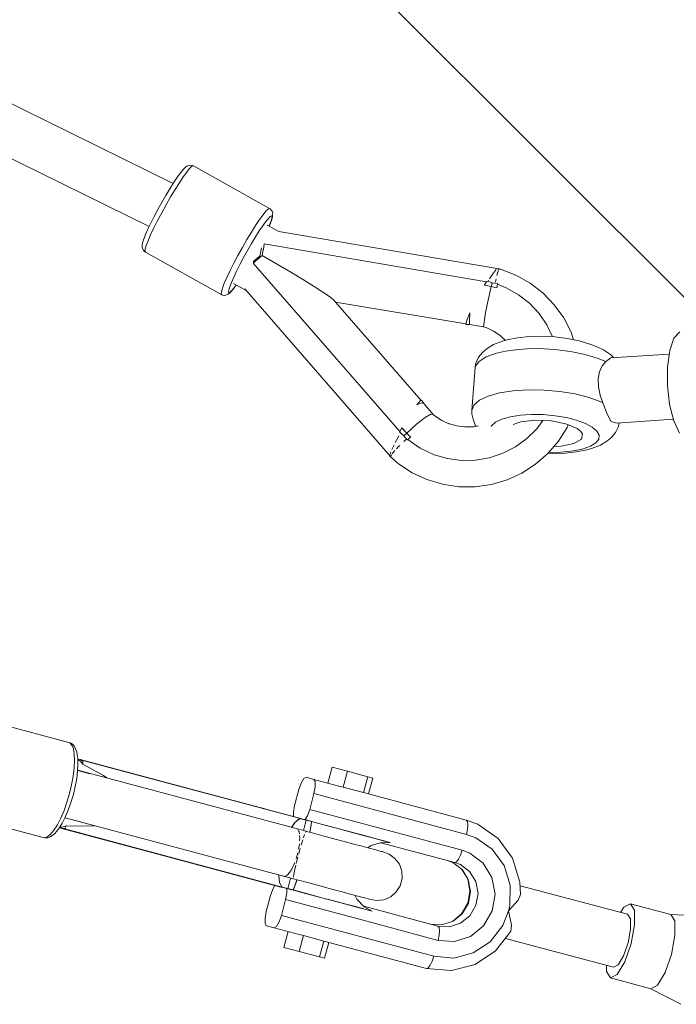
# Model space of a CAD drawing. Header units: inches. Extents: x -32 to 818, y -661 to 218.
# Tile 53 of 110: x 476.324 to 476.564, y 13.696 to 14.055. Entities that reach past the tile are written whole.
import ezdxf

# ---------------------------------------------------------------- set-up
doc = ezdxf.new("R2010")
doc.units = ezdxf.units.IN
doc.header["$LTSCALE"] = 0.01
doc.header["$MEASUREMENT"] = 0
doc.layers.add('_at_zabawki_', color=240, linetype='Continuous', lineweight=5)

# ---------------------------------------------------------------- blocks, each defined once
blk = doc.blocks.new('zw$2CA8')
at = {"layer": '_at_zabawki_'}
for p, q in [((-714.81, 425.98), (-1353.07, 740.31)), ((-1360.93, 724.17), (-723.56, 410.29)), ((-704.85, 560.64), (-495.38, 351.17)), ((-711.11, 431.12), (-712.06, 429.95)), ((-710.38, 431.84), (-711.11, 431.12)), ((-709.8, 432.25), (-710.38, 431.84)), ((-708.84, 431.38), (-709.88, 430.09)), ((-709.31, 432.49), (-709.8, 432.25)), ((-708.6, 432.66), (-709.31, 432.49)), ((-708.22, 432.01), (-708.84, 431.38)), ((-707.87, 432.56), (-708.6, 432.66)), ((-707.76, 432.35), (-708.22, 432.01)), ((-707.46, 432.39), (-707.87, 432.56)), ((-707.46, 432.39), (-707.76, 432.35)), ((-679.75, 416.86), (-707.46, 432.39)), ((-713.44, 428.03), (-714.72, 426.13)), ((-713.22, 428.35), (-713.44, 428.03)), ((-712.06, 429.95), (-713.22, 428.35)), ((-711.14, 428.35), (-712.57, 426.22)), ((-709.88, 430.09), (-711.14, 428.35)), ((-716.1, 423.94), (-717.55, 421.54)), ((-714.72, 426.13), (-716.1, 423.94)), ((-714.13, 423.75), (-715.76, 421.05)), ((-712.57, 426.22), (-714.13, 423.75)), ((-717.55, 421.54), (-719.01, 419)), ((-715.76, 421.05), (-717.4, 418.2)), ((-720.44, 416.42), (-721.78, 413.89)), ((-719.01, 419), (-720.44, 416.42)), ((-717.4, 418.2), (-719.01, 415.3)), ((-680.26, 416.6), (-681.05, 415.82)), ((-679.75, 416.86), (-680.26, 416.6)), ((-679.44, 416.65), (-679.75, 416.86)), ((-678.98, 416.09), (-679.44, 416.65)), ((-721.78, 413.89), (-723, 411.48)), ((-719.01, 415.3), (-720.52, 412.44)), ((-682.09, 414.54), (-683.35, 412.8)), ((-681.05, 415.82), (-682.09, 414.54)), ((-681.06, 412.08), (-680.13, 413.22)), ((-680.13, 413.22), (-679.43, 413.91)), ((-679.43, 413.91), (-678.98, 414.14)), ((-679.02, 412.46), (-678.66, 413.66)), ((-678.79, 413.89), (-679.01, 412.65)), ((-678.77, 415.81), (-678.98, 416.09)), ((-678.98, 414.14), (-678.79, 413.89)), ((-678.54, 415.12), (-678.77, 415.81)), ((-678.66, 413.66), (-678.58, 414.4)), ((-678.58, 414.4), (-678.54, 415.12)), ((-724.04, 409.28), (-724.88, 407.36)), ((-723, 411.48), (-724.04, 409.28)), ((-721.89, 409.73), (-723.06, 407.26)), ((-720.52, 412.44), (-721.89, 409.73)), ((-684.78, 410.66), (-686.34, 408.2)), ((-683.35, 412.8), (-684.78, 410.66)), ((-683.45, 408.63), (-682.18, 410.53)), ((-682.18, 410.53), (-681.06, 412.08)), ((-676.36, 408.41), (-680.58, 410.78)), ((-679.85, 410.37), (-679.81, 410.45)), ((-679.01, 412.65), (-679.81, 410.45)), ((-679.81, 410.45), (-679.65, 410.84)), ((-679.65, 410.84), (-679.02, 412.46)), ((-725.05, 406.97), (-725.67, 405.35)), ((-724.88, 407.36), (-725.05, 406.97)), ((-723.06, 407.26), (-724, 405.1)), ((-686.34, 408.2), (-687.97, 405.5)), ((-686.28, 404.04), (-684.83, 406.44)), ((-684.83, 406.44), (-683.45, 408.63)), ((-596.09, 394.79), (-676.36, 408.41)), ((-726.11, 403.41), (-726.15, 402.69)), ((-726.15, 402.69), (-725.92, 402)), ((-726.03, 404.16), (-726.11, 403.41)), ((-725.67, 405.35), (-726.03, 404.16)), ((-725.07, 402.04), (-725.16, 401.23)), ((-724.68, 403.34), (-725.07, 402.04)), ((-724, 405.1), (-724.68, 403.34)), ((-689.61, 402.65), (-691.22, 399.74)), ((-687.97, 405.5), (-689.61, 402.65)), ((-687.74, 401.51), (-686.28, 404.04)), ((-682.69, 402.49), (-682.79, 401.94)), ((-681.62, 403.89), (-681.98, 401.84)), ((-600.71, 390.14), (-681.62, 403.89)), ((-725.92, 402), (-725.71, 401.73)), ((-725.71, 401.73), (-725.25, 401.16)), ((-725.25, 401.16), (-724.94, 400.95)), ((-725.16, 401.23), (-724.94, 400.95)), ((-724.94, 400.95), (-697.15, 385.4)), ((-691.22, 399.74), (-692.73, 396.89)), ((-690.52, 396.39), (-689.17, 398.93)), ((-689.17, 398.93), (-687.74, 401.51)), ((-683.63, 399.19), (-685.06, 398.02)), ((-682.36, 399.67), (-683.93, 398.39)), ((-683.16, 399.55), (-683.63, 399.19)), ((-682.79, 401.94), (-683.2, 399.51)), ((-682, 401.73), (-682.36, 399.67)), ((-671.9, 393.57), (-682.36, 399.67)), ((-681.98, 401.84), (-682, 401.73)), ((-692.73, 396.89), (-694.09, 394.18)), ((-691.73, 393.98), (-690.52, 396.39)), ((-685.06, 398.02), (-685.74, 397.43)), ((-684.02, 398.31), (-685.63, 396.94)), ((-685.63, 396.94), (-632.23, 335.52)), ((-683.93, 398.39), (-684.02, 398.31)), ((-695.27, 391.7), (-696.21, 389.55)), ((-694.09, 394.18), (-695.27, 391.7)), ((-693.61, 389.86), (-692.77, 391.78)), ((-692.77, 391.78), (-691.73, 393.98)), ((-667.35, 390.82), (-671.9, 393.57)), ((-599.33, 391.58), (-599.54, 391.24)), ((-598.13, 393.33), (-599.33, 391.58)), ((-597.9, 393.67), (-598.01, 393.51)), ((-597.15, 394.55), (-597.9, 393.67)), ((-596.92, 394.82), (-596.93, 394.8)), ((-596.74, 394.83), (-596.92, 394.82)), ((-596.85, 392.4), (-596.67, 393.27)), ((-596.67, 393.27), (-596.46, 394.03)), ((-596.42, 394.17), (-596.28, 394.69)), ((-596.28, 394.69), (-596.23, 394.71)), ((-596.14, 394.76), (-596.09, 394.79)), ((-595.51, 394.66), (-596.12, 394.77)), ((-596.09, 394.76), (-596.09, 394.79)), ((-589.95, 392.53), (-595.51, 394.66)), ((-584.76, 389.63), (-589.95, 392.53)), ((-696.89, 387.79), (-697.28, 386.49)), ((-696.21, 389.55), (-696.89, 387.79)), ((-694.56, 387.14), (-694.21, 388.3)), ((-694.21, 388.3), (-693.61, 389.86)), ((-693.58, 386.69), (-692.63, 387.87)), ((-692.37, 388.24), (-693.29, 387.1)), ((-692.84, 389.54), (-688.26, 386.98)), ((-692.63, 387.87), (-691.83, 388.97)), ((-691.83, 388.97), (-692.37, 388.24)), ((-663.43, 388.38), (-667.35, 390.82)), ((-660.24, 386.31), (-663.43, 388.38)), ((-601.42, 388.93), (-601.45, 388.86)), ((-601.45, 388.86), (-600.2, 388.62)), ((-598.94, 388.35), (-601.45, 388.86)), ((-601.38, 388.98), (-601.42, 388.93)), ((-601.35, 389.05), (-601.38, 388.98)), ((-600.71, 390.14), (-601.35, 389.05)), ((-601.04, 388.78), (-601.04, 388.77)), ((-600.63, 390.27), (-600.71, 390.14)), ((-599.61, 390.04), (-600.63, 390.27)), ((-600.2, 388.62), (-598.94, 388.35)), ((-599.9, 390.65), (-600.19, 390.17)), ((-598.94, 388.35), (-600.06, 383.4)), ((-598.61, 389.78), (-599.61, 390.04)), ((-598.61, 389.78), (-598.94, 388.35)), ((-598.94, 388.35), (-598.78, 389.07)), ((-597.95, 388.11), (-598.94, 388.35)), ((-598.94, 388.35), (-596.95, 387.87)), ((-598.78, 389.07), (-598.61, 389.78)), ((-596.67, 389.45), (-598.61, 389.78)), ((-596.95, 387.87), (-597.95, 388.11)), ((-597.35, 390.01), (-597.21, 390.75)), ((-597.21, 390.75), (-597.11, 391.2)), ((-596.94, 387.94), (-596.95, 387.87)), ((-596.95, 387.87), (-596.94, 387.94)), ((-596.94, 387.94), (-596.93, 388.02)), ((-596.93, 388.01), (-596.94, 387.94)), ((-596.92, 388.08), (-596.93, 388.01)), ((-596.93, 388.02), (-596.92, 388.08)), ((-596.92, 388.08), (-596.71, 389.2)), ((-596.71, 389.19), (-596.92, 388.08)), ((-596.71, 389.2), (-596.67, 389.45)), ((-596.71, 389.2), (-596.67, 389.45)), ((-596.71, 389.19), (-596.71, 389.2)), ((-593.46, 387.89), (-596.71, 389.19)), ((-589.01, 385.39), (-593.46, 387.89)), ((-580.06, 386.01), (-584.76, 389.63)), ((-697.28, 386.49), (-697.37, 385.68)), ((-697.37, 385.68), (-697.15, 385.4)), ((-697.15, 385.4), (-696.82, 385.25)), ((-696.82, 385.25), (-696.09, 385.15)), ((-696.09, 385.15), (-695.38, 385.32)), ((-695.38, 385.32), (-694.89, 385.56)), ((-694.89, 385.56), (-694.31, 385.97)), ((-694.64, 386.42), (-694.56, 387.14)), ((-694.45, 386.17), (-694.64, 386.42)), ((-693.99, 386.4), (-694.45, 386.17)), ((-694.31, 385.97), (-693.58, 386.69)), ((-693.29, 387.1), (-693.99, 386.4)), ((-688.78, 387.57), (-635.63, 326.42)), ((-657.89, 384.69), (-660.24, 386.31)), ((-656.43, 383.55), (-657.89, 384.69)), ((-584.99, 382.26), (-589.01, 385.39)), ((-575.95, 381.76), (-580.06, 386.01)), ((-624.51, 346.81), (-656.43, 383.55)), ((-655.71, 382.72), (-608.16, 374.8)), ((-600.06, 383.4), (-600.98, 378.88)), ((-581.51, 378.55), (-584.99, 382.26)), ((-572.51, 376.95), (-575.95, 381.76)), ((-606.7, 378.84), (-607.85, 376.09)), ((-606.86, 376.05), (-606.7, 378.84)), ((-600.98, 378.88), (-601.57, 375.48)), ((-578.65, 374.37), (-581.51, 378.55)), ((-569.82, 371.71), (-572.51, 376.95)), ((-607.85, 376.09), (-608.22, 374.58)), ((-608.22, 374.58), (-606.86, 374.58)), ((-606.86, 374.58), (-606.86, 376.05)), ((-606.86, 374.58), (-601.71, 373.71)), ((-601.57, 375.48), (-601.71, 373.71)), ((-601.71, 373.71), (-600.82, 373.4)), ((-600.82, 373.4), (-598.13, 372.16)), ((-576.61, 370.1), (-578.65, 374.37)), ((-598.13, 372.16), (-595.66, 370.51)), ((-595.66, 370.51), (-593.76, 368.75)), ((-585.15, 370.18), (-589.39, 369.71)), ((-580.55, 370.29), (-585.15, 370.18)), ((-575.82, 370.06), (-580.55, 370.29)), ((-571.18, 369.48), (-575.82, 370.06)), ((-568.91, 369.01), (-569.82, 371.71)), ((-530.26, 371.88), (-532.35, 369.5)), ((-598.07, 367.3), (-600.42, 365.84)), ((-594.78, 368.5), (-598.07, 367.3)), ((-593.09, 368.92), (-594.78, 368.5)), ((-589.39, 369.71), (-593.09, 368.92)), ((-566.84, 368.58), (-571.18, 369.48)), ((-563.01, 367.41), (-566.84, 368.58)), ((-561.54, 366.83), (-563.01, 367.41)), ((-558.07, 365.29), (-561.54, 366.83)), ((-532.35, 369.5), (-533.9, 365.04)), ((-603.53, 362.58), (-604.59, 360.43)), ((-602.15, 364.36), (-603.53, 362.58)), ((-600.75, 362.71), (-603.36, 361.08)), ((-600.42, 365.84), (-602.15, 364.36)), ((-597.08, 364.04), (-600.75, 362.71)), ((-593.73, 364.81), (-597.08, 364.04)), ((-589.98, 365.36), (-593.73, 364.81)), ((-585.91, 365.67), (-589.98, 365.36)), ((-581.63, 365.73), (-585.91, 365.67)), ((-575.81, 365.44), (-581.63, 365.73)), ((-570.09, 364.73), (-575.81, 365.44)), ((-564.74, 363.62), (-570.09, 364.73)), ((-560.03, 362.18), (-564.74, 363.62)), ((-555.52, 363.58), (-558.07, 365.29)), ((-554.44, 362.49), (-555.52, 363.58)), ((-534.08, 363.75), (-555.3, 362.44)), ((-533.9, 365.04), (-534.73, 359.03)), ((-604.79, 359.24), (-604.97, 357.26)), ((-603.36, 361.08), (-604.79, 359.24)), ((-604.59, 360.43), (-604.79, 359.24)), ((-557.24, 361.02), (-560.03, 362.18)), ((-559.45, 357.33), (-558.49, 359.43)), ((-558.49, 359.43), (-557.24, 361.02)), ((-557.24, 361.02), (-555.3, 362.44)), ((-534.73, 359.03), (-534.75, 352.2)), ((-604.97, 357.26), (-606.03, 343.24)), ((-559.97, 354.69), (-559.45, 357.33)), ((-559.9, 351.82), (-559.97, 354.69)), ((-559.27, 348.82), (-559.9, 351.82)), ((-534.75, 352.2), (-533.94, 345.38)), ((-600.03, 348.4), (-603.18, 346.92)), ((-595.89, 349.57), (-600.03, 348.4)), ((-590.96, 350.34), (-595.89, 349.57)), ((-585.49, 350.7), (-590.96, 350.34)), ((-579.71, 350.63), (-585.49, 350.7)), ((-573.9, 350.12), (-579.71, 350.63)), ((-568.34, 349.21), (-573.9, 350.12)), ((-563.28, 347.93), (-568.34, 349.21)), ((-558.23, 346.01), (-559.27, 348.82)), ((-624.76, 346.79), (-626.06, 345.29)), ((-624.23, 345.96), (-626.06, 345.29)), ((-624.23, 346.84), (-624.76, 346.79)), ((-623.53, 345.69), (-624.23, 346.84)), ((-623.53, 345.69), (-624.23, 345.96)), ((-620.14, 341.78), (-623.53, 345.69)), ((-605.22, 345.17), (-606.03, 343.24)), ((-603.18, 346.92), (-605.22, 345.17)), ((-558.96, 346.34), (-563.28, 347.93)), ((-558.23, 346.01), (-558.96, 346.34)), ((-556.66, 341.91), (-558.23, 346.01)), ((-533.94, 345.38), (-532.4, 339.38)), ((-623.04, 340.66), (-620.94, 341.91)), ((-620.94, 341.91), (-620.14, 341.78)), ((-619.42, 341.18), (-620.14, 341.78)), ((-616.95, 339.54), (-619.42, 341.18)), ((-606.03, 343.24), (-605.99, 342.03)), ((-605.99, 342.03), (-605.54, 340.03)), ((-591.97, 340.88), (-588.32, 341.45)), ((-588.32, 341.45), (-584.26, 341.72)), ((-584.26, 341.72), (-579.98, 341.67)), ((-579.98, 341.67), (-575.68, 341.29)), ((-575.68, 341.29), (-571.56, 340.61)), ((-555.19, 339.23), (-556.66, 341.91)), ((-629.75, 334.97), (-626.13, 338.22)), ((-626.13, 338.22), (-623.04, 340.66)), ((-614.35, 338.34), (-616.95, 339.54)), ((-611.58, 337.55), (-614.53, 338.39)), ((-608.53, 337.18), (-611.58, 337.55)), ((-605.54, 340.03), (-604.78, 337.78)), ((-603.61, 337.64), (-605.46, 337.29)), ((-604.78, 337.78), (-604.52, 337.47)), ((-598.99, 337.36), (-598.88, 337.62)), ((-598.88, 337.62), (-597.37, 338.92)), ((-597.37, 338.92), (-595.03, 340.02)), ((-595.03, 340.02), (-591.97, 340.88)), ((-590.97, 338.09), (-588.11, 339.09)), ((-588.11, 339.09), (-582.89, 339.65)), ((-582.89, 339.65), (-577.08, 339.38)), ((-582.38, 336.51), (-580.14, 339.52)), ((-577.08, 339.38), (-571.7, 338.32)), ((-571.7, 338.32), (-567.67, 336.66)), ((-571.56, 340.61), (-567.81, 339.66)), ((-571.28, 337.04), (-570.87, 337.98)), ((-567.81, 339.66), (-564.61, 338.49)), ((-564.61, 338.49), (-562.11, 337.14)), ((-553.31, 338.55), (-555.19, 339.23)), ((-553.31, 338.55), (-532.56, 340.01)), ((-552.6, 337.37), (-552.38, 338.62)), ((-532.4, 339.38), (-530.33, 334.93)), ((-632.66, 333.91), (-633.47, 332.43)), ((-632.23, 335.52), (-632.31, 335.38)), ((-632.31, 335.38), (-631.58, 334.64)), ((-631.59, 336.65), (-632.23, 335.52)), ((-632.02, 335.09), (-632.04, 335.05)), ((-631.56, 336.7), (-631.59, 336.65)), ((-631.58, 334.64), (-630.84, 333.93)), ((-631.52, 336.77), (-631.56, 336.7)), ((-631.48, 336.83), (-631.52, 336.77)), ((-631.48, 336.83), (-629.75, 334.97)), ((-630.63, 335.89), (-631.48, 336.83)), ((-629.75, 334.97), (-630.84, 333.93)), ((-630.84, 333.93), (-630.3, 334.45)), ((-630.84, 333.93), (-629.56, 332.46)), ((-629.75, 334.97), (-630.63, 335.89)), ((-630.3, 334.45), (-629.75, 334.97)), ((-629.03, 334.24), (-629.75, 334.97)), ((-629.75, 334.97), (-629.04, 334.24)), ((-629.04, 334.24), (-628.31, 333.53)), ((-605.46, 337.29), (-608.53, 337.18)), ((-586.01, 332.92), (-582.38, 336.51)), ((-574.42, 332.03), (-571.28, 337.04)), ((-567.67, 336.66), (-566.39, 335.69)), ((-566.39, 335.69), (-565.68, 334.68)), ((-566.1, 332.72), (-565.68, 334.68)), ((-562.11, 337.14), (-560.42, 335.69)), ((-560.42, 335.69), (-559.62, 334.19)), ((-559.62, 334.19), (-559.76, 332.73)), ((-555.04, 333.44), (-553.67, 335.21)), ((-553.67, 335.21), (-552.6, 337.37)), ((-634.31, 330.72), (-634.81, 329.71)), ((-633.47, 332.43), (-633.89, 331.57)), ((-632.97, 329.82), (-632.28, 330.48)), ((-630.82, 331.87), (-630.4, 332.27)), ((-630.4, 332.27), (-629.83, 332.77)), ((-629.36, 332.63), (-629.56, 332.46)), ((-629.56, 332.46), (-629.37, 332.61)), ((-629.37, 332.61), (-629.35, 332.62)), ((-629.36, 332.63), (-628.49, 333.38)), ((-628.49, 333.38), (-629.36, 332.63)), ((-629.36, 332.63), (-624.79, 329.45)), ((-628.49, 333.38), (-628.43, 333.43)), ((-628.43, 333.43), (-628.49, 333.38)), ((-628.43, 333.43), (-628.38, 333.47)), ((-628.38, 333.47), (-628.43, 333.43)), ((-628.38, 333.47), (-628.31, 333.53)), ((-628.31, 333.53), (-628.38, 333.47)), ((-590.15, 329.93), (-586.01, 332.92)), ((-578.27, 327.52), (-574.42, 332.03)), ((-573.41, 330.18), (-568.83, 331.13)), ((-568.83, 331.13), (-566.1, 332.72)), ((-560.82, 331.36), (-562.75, 330.15)), ((-562.42, 329.3), (-559.13, 330.49)), ((-559.76, 332.73), (-560.82, 331.36)), ((-559.13, 330.49), (-556.78, 331.95)), ((-556.78, 331.95), (-555.04, 333.44)), ((-635.89, 326.72), (-635.92, 326.58)), ((-635.67, 327.65), (-635.77, 327.22)), ((-635.47, 328.13), (-635.67, 327.65)), ((-635.63, 326.42), (-635.3, 326.97)), ((-634.81, 329.71), (-635.12, 328.95)), ((-635.03, 327.41), (-634.82, 327.75)), ((-634.82, 327.75), (-634.07, 328.6)), ((-633.51, 329.22), (-632.97, 329.82)), ((-624.79, 329.45), (-619.74, 327.06)), ((-619.74, 327.06), (-614.83, 325.64)), ((-599.56, 325.96), (-594.7, 327.59)), ((-594.7, 327.59), (-590.15, 329.93)), ((-582.75, 323.6), (-578.27, 327.52)), ((-578.22, 327.58), (-576.65, 327.5)), ((-574.79, 327.93), (-577.84, 328.02)), ((-576.65, 327.5), (-572.05, 327.62)), ((-576.06, 330.11), (-573.41, 330.18)), ((-568.84, 328.44), (-574.79, 327.93)), ((-572.05, 327.62), (-567.81, 328.08)), ((-565.47, 329.17), (-568.84, 328.44)), ((-567.81, 328.08), (-564.11, 328.87)), ((-562.75, 330.15), (-565.47, 329.17)), ((-564.11, 328.87), (-562.42, 329.3)), ((-635.92, 326.58), (-632.73, 323.79)), ((-635.63, 326.42), (-635.57, 326.36)), ((-632.73, 323.79), (-627.77, 320.52)), ((-614.83, 325.64), (-609.74, 324.97)), ((-609.74, 324.97), (-604.62, 325.08)), ((-604.62, 325.08), (-599.56, 325.96)), ((-587.75, 320.37), (-582.75, 323.6)), ((-627.77, 320.52), (-622.39, 318)), ((-593.17, 317.89), (-587.75, 320.37)), ((-622.39, 318), (-616.68, 316.28)), ((-616.68, 316.28), (-610.78, 315.4)), ((-604.81, 315.38), (-598.9, 316.22)), ((-598.9, 316.22), (-593.17, 317.89)), ((-610.78, 315.4), (-604.81, 315.38)), ((-752.46, 222.04), (-782.09, 229.97)), ((-752.13, 221.92), (-752.46, 222.04)), ((-752.46, 222.04), (-751.72, 221.21)), ((-751.57, 221.5), (-752.13, 221.92)), ((-751.72, 221.21), (-751.18, 219.83)), ((-750.84, 220.68), (-751.57, 221.5)), ((-751.18, 219.83), (-750.85, 217.93)), ((-750.5, 220.1), (-750.84, 220.68)), ((-749.98, 218.77), (-750.5, 220.1)), ((-750.75, 215.59), (-750.88, 212.88)), ((-750.85, 217.93), (-750.75, 215.59)), ((-749.67, 216.96), (-749.98, 218.77)), ((-749.61, 216.4), (-749.67, 216.96)), ((-749.52, 214.24), (-749.61, 216.4)), ((-748.69, 215.93), (-749.6, 216.11)), ((-749.59, 215.96), (-748.89, 215.5)), ((-748.89, 215.5), (-748.83, 215.45)), ((-748.83, 215.45), (-748.78, 215.41)), ((-748.78, 215.41), (-747.79, 214.28)), ((-748.69, 215.93), (-748.63, 215.9)), ((-685.54, 199.06), (-748.69, 215.93)), ((-748.63, 215.9), (-747.69, 215.4)), ((-747.56, 215.62), (-747.69, 215.58)), ((-747.69, 215.58), (-668.44, 194.4)), ((-747.69, 215.58), (-747.69, 215.18)), ((-668.83, 194.59), (-747.56, 215.62)), ((-750.88, 212.88), (-751.24, 209.9)), ((-749.64, 211.75), (-749.52, 214.24)), ((-749.59, 212.04), (-749.63, 212.05)), ((-749.59, 212.04), (-749.63, 212)), ((-745.25, 210.78), (-749.63, 211.96)), ((-666.36, 189.79), (-749.59, 212.04)), ((-747.69, 215.11), (-747.79, 214.28)), ((-747.79, 214.28), (-740.21, 210.15)), ((-747.69, 215.18), (-747.69, 215.15)), ((-747.69, 215.15), (-747.69, 215.11)), ((-656.95, 213.15), (-658.5, 207.35)), ((-651.34, 211.65), (-656.95, 213.15)), ((-751.24, 209.9), (-751.82, 206.74)), ((-750.5, 206.11), (-749.97, 209.01)), ((-749.97, 209.01), (-749.64, 211.75)), ((-740.21, 210.15), (-738.99, 209.21)), ((-667.22, 208.99), (-668.2, 207.36)), ((-666.36, 209.46), (-667.22, 208.99)), ((-663.6, 208.72), (-666.36, 209.46)), ((-663.6, 208.72), (-663.09, 207.89)), ((-654.45, 206.27), (-663.6, 208.72)), ((-651.34, 211.65), (-652.89, 205.85)), ((-643.93, 209.67), (-651.34, 211.65)), ((-643.93, 209.67), (-645.48, 203.87)), ((-642.14, 209.19), (-643.93, 209.67)), ((-643.69, 203.39), (-642.14, 209.19)), ((-751.82, 206.74), (-752.59, 203.53)), ((-751.21, 203.16), (-750.5, 206.11)), ((-669.03, 204.99), (-670.58, 199.2)), ((-668.2, 207.36), (-669.03, 204.99)), ((-663.06, 205.98), (-663.52, 203.52)), ((-663.09, 207.89), (-663.06, 205.98)), ((-654.45, 206.27), (-652.89, 205.85)), ((-652.89, 205.85), (-645.48, 203.87)), ((-752.59, 203.53), (-753.53, 200.35)), ((-752.07, 200.24), (-751.21, 203.16)), ((-665.07, 197.72), (-663.52, 203.52)), ((-663.52, 203.52), (-607.96, 188.67)), ((-645.48, 203.87), (-644.98, 203.74)), ((-608.05, 193.87), (-644.98, 203.74)), ((-753.53, 200.35), (-754.6, 197.33)), ((-754.14, 194.92), (-753.06, 197.46)), ((-753.06, 197.46), (-752.07, 200.24)), ((-685.59, 199.07), (-685.59, 199.07)), ((-685.57, 199.06), (-685.59, 199.07)), ((-685.54, 199.06), (-685.57, 199.06)), ((-684.53, 198.79), (-685.57, 199.06)), ((-685.54, 199.06), (-684.53, 198.79)), ((-683.5, 198.51), (-685.54, 199.06)), ((-682.67, 198.29), (-683.5, 198.51)), ((-683.5, 198.51), (-683.49, 198.51)), ((-681.91, 198.09), (-683.5, 198.51)), ((-683.5, 198.51), (-682.65, 198.28)), ((-681.83, 198.06), (-682.67, 198.29)), ((-681.87, 198.07), (-681.91, 198.09)), ((-681.83, 198.06), (-681.87, 198.07)), ((-681.67, 198.02), (-681.83, 198.06)), ((-670.58, 199.2), (-671.04, 196.73)), ((-665.07, 197.72), (-665.9, 195.36)), ((-609.51, 182.87), (-665.07, 197.72)), ((-791.35, 195.34), (-761.72, 187.41)), ((-755.78, 194.57), (-757.01, 192.16)), ((-754.6, 197.33), (-755.78, 194.57)), ((-755.28, 192.71), (-754.14, 194.92)), ((-754.27, 194.66), (-754.24, 194.65)), ((-754.24, 194.73), (-754.24, 194.65)), ((-754.24, 194.65), (-671.01, 172.4)), ((-754.23, 194.74), (-748.64, 193.25)), ((-671.04, 196.73), (-671.02, 195.17)), ((-670.51, 192.99), (-668.9, 194.28)), ((-670.46, 192.97), (-668.9, 194.24)), ((-668.88, 194.29), (-668.9, 194.28)), ((-668.9, 194.24), (-668.88, 194.25)), ((-668.85, 194.3), (-668.88, 194.29)), ((-668.88, 194.25), (-668.86, 194.26)), ((-668.86, 194.26), (-668.84, 194.27)), ((-668.85, 194.3), (-668.44, 194.4)), ((-668.84, 194.27), (-668.45, 194.38)), ((-668.81, 194.58), (-668.83, 194.59)), ((-668.81, 194.59), (-668.83, 194.59)), ((-668.79, 194.58), (-668.81, 194.59)), ((-667.6, 194.26), (-668.81, 194.59)), ((-668.79, 194.58), (-668.81, 194.58)), ((-668.78, 194.57), (-668.79, 194.58)), ((-668.78, 194.57), (-668.79, 194.58)), ((-668.44, 194.4), (-668.78, 194.57)), ((-668.44, 194.41), (-668.78, 194.57)), ((-668.45, 194.38), (-668.4, 194.38)), ((-668.4, 194.38), (-668.44, 194.41)), ((-668.4, 194.38), (-667.39, 194.11)), ((-666.36, 193.93), (-667.6, 194.26)), ((-667.39, 194.11), (-666.38, 193.85)), ((-666.38, 193.85), (-666.73, 192.51)), ((-665.9, 195.36), (-666.7, 194.02)), ((-666.36, 193.93), (-666.38, 193.85)), ((-666.38, 193.85), (-666.36, 193.91)), ((-664.48, 193.34), (-666.38, 193.85)), ((-664.38, 193.4), (-666.36, 193.93)), ((-666.36, 193.91), (-666.36, 193.93)), ((-607.62, 193.36), (-608.05, 193.87)), ((-603.88, 192.36), (-608.05, 193.87)), ((-757.01, 192.16), (-758.27, 190.18)), ((-757.94, 189.01), (-756.76, 190.43)), ((-756.76, 190.43), (-756.43, 190.88)), ((-756.43, 190.88), (-755.28, 192.71)), ((-756.28, 191.13), (-755.4, 190.84)), ((-755.35, 191.3), (-756.2, 191.25)), ((-755.4, 190.84), (-755.33, 190.82)), ((-755.4, 190.84), (-692.26, 173.94)), ((-755.29, 191.32), (-755.35, 191.3)), ((-755.33, 190.82), (-754.27, 190.79)), ((-755.22, 191.33), (-755.29, 191.32)), ((-753.8, 191.81), (-755.22, 191.33)), ((-754.14, 191.01), (-754.36, 190.63)), ((-754.36, 190.63), (-754.27, 190.53)), ((-675.11, 169.45), (-754.36, 190.63)), ((-754.27, 190.53), (-675.55, 169.47)), ((-754.13, 191.04), (-754.14, 191.01)), ((-753.8, 191.81), (-754.13, 191.04)), ((-745.17, 191.6), (-753.8, 191.81)), ((-743.64, 191.82), (-745.17, 191.6)), ((-671.7, 191.22), (-670.51, 192.99)), ((-671.67, 191.21), (-670.52, 192.91)), ((-670.52, 192.91), (-670.46, 192.97)), ((-669.63, 190.63), (-669.73, 190.62)), ((-669.55, 190.5), (-669.63, 190.63)), ((-669.29, 190.54), (-669.63, 190.63)), ((-666.73, 192.51), (-667.39, 190.07)), ((-665.09, 189.42), (-664.7, 191.35)), ((-665.07, 189.42), (-664.66, 191.48)), ((-664.7, 191.35), (-664.47, 193.05)), ((-664.66, 191.48), (-664.46, 193.11)), ((-664.46, 193.36), (-664.48, 193.34)), ((-664.48, 193.3), (-664.48, 193.34)), ((-664.47, 193.08), (-664.48, 193.3)), ((-664.47, 193.33), (-664.39, 193.4)), ((-664.46, 193.15), (-664.47, 193.33)), ((-664.47, 193.33), (-659.1, 191.9)), ((-664.47, 193.07), (-664.47, 193.08)), ((-664.47, 193.05), (-664.47, 193.07)), ((-664.39, 193.4), (-664.46, 193.36)), ((-664.46, 193.14), (-664.46, 193.15)), ((-664.46, 193.12), (-664.46, 193.14)), ((-664.46, 193.11), (-664.46, 193.12)), ((-664.39, 193.4), (-664.38, 193.4)), ((-664.38, 193.4), (-664.39, 193.4)), ((-664.38, 193.4), (-664.38, 193.4)), ((-664.38, 193.4), (-664.37, 193.4)), ((-664.37, 193.4), (-664.38, 193.4)), ((-664.38, 193.4), (-664.38, 193.4)), ((-659.1, 191.9), (-664.37, 193.4)), ((-659.39, 192.03), (-662.19, 192.78)), ((-654.89, 190.82), (-659.39, 192.03)), ((-659.1, 191.9), (-653.98, 190.53)), ((-650.73, 189.71), (-654.89, 190.82)), ((-653.98, 190.53), (-649.58, 189.35)), ((-607.96, 188.67), (-607.57, 190.54)), ((-607.45, 192.19), (-607.62, 193.36)), ((-607.57, 190.54), (-607.45, 192.19)), ((-603.66, 192.21), (-603.88, 192.36)), ((-596.39, 187.18), (-603.66, 192.21)), ((-760.66, 187.76), (-761.72, 187.41)), ((-761.72, 187.41), (-761.37, 187.36)), ((-761.37, 187.36), (-760.68, 187.44)), ((-760.68, 187.44), (-759.64, 187.79)), ((-759.5, 188.69), (-760.66, 187.76)), ((-759.64, 187.79), (-759.05, 188.12)), ((-758.27, 190.18), (-759.5, 188.69)), ((-759.05, 188.12), (-757.94, 189.01)), ((-668.94, 189.55), (-669.29, 190.09)), ((-668.86, 188.88), (-668.94, 189.55)), ((-668.69, 187.43), (-668.78, 188.21)), ((-668.77, 186.36), (-668.69, 187.43)), ((-667.34, 187.43), (-667.09, 188.2)), ((-667.09, 188.2), (-666.93, 188.59)), ((-666.6, 189.39), (-666.51, 189.63)), ((-666.51, 189.63), (-666.36, 189.79)), ((-666.35, 189.73), (-666.36, 189.79)), ((-664.55, 189.28), (-666.35, 189.76)), ((-660.33, 188.15), (-664.55, 189.28)), ((-656.29, 187.07), (-660.33, 188.15)), ((-652.51, 186.06), (-656.29, 187.07)), ((-647.01, 188.72), (-650.73, 189.71)), ((-649.58, 189.35), (-645.64, 188.3)), ((-643.84, 187.87), (-647.01, 188.72)), ((-645.64, 188.3), (-642.25, 187.39)), ((-641.29, 187.19), (-643.84, 187.87)), ((-642.25, 187.39), (-639.49, 186.66)), ((-639.44, 186.69), (-641.29, 187.19)), ((-638.32, 186.39), (-639.44, 186.69)), ((-604.54, 187.43), (-607.96, 188.67)), ((-598.54, 183.28), (-604.54, 187.43)), ((-591.13, 179.93), (-596.39, 187.18)), ((-669.19, 183.24), (-668.92, 184.53)), ((-668.92, 184.53), (-668.86, 185.2)), ((-668.92, 182.13), (-668.51, 183.56)), ((-668.19, 184.67), (-667.94, 185.55)), ((-667.94, 185.55), (-667.59, 186.64)), ((-649.06, 185.14), (-652.51, 186.06)), ((-646.02, 184.33), (-649.06, 185.14)), ((-643.45, 183.64), (-646.02, 184.33)), ((-644.06, 183.8), (-642.69, 184.66)), ((-641.39, 183.09), (-643.45, 183.64)), ((-642.69, 184.66), (-638.95, 185.67)), ((-639.9, 182.69), (-641.39, 183.09)), ((-639.49, 186.66), (-637.43, 186.1)), ((-639.14, 185.62), (-612.18, 178.41)), ((-638.95, 185.67), (-635.6, 185.62)), ((-637.97, 186.3), (-638.32, 186.39)), ((-635.6, 185.62), (-637.97, 186.3)), ((-637.43, 186.1), (-636.12, 185.76)), ((-636.12, 185.76), (-635.6, 185.62)), ((-594.21, 177.31), (-598.54, 183.28)), ((-670.07, 179.87), (-669.59, 181.33)), ((-669.86, 178.53), (-669.38, 180.39)), ((-669.59, 181.33), (-669.5, 181.77)), ((-669.09, 181.47), (-668.92, 182.13)), ((-639, 182.45), (-639.9, 182.69)), ((-638.71, 182.37), (-639, 182.45)), ((-636.17, 181.48), (-638.71, 182.37)), ((-634.01, 179.89), (-636.17, 181.48)), ((-632.42, 177.74), (-634.01, 179.89)), ((-611.56, 178.64), (-610.83, 179.56)), ((-610.83, 179.56), (-610.11, 181.05)), ((-610.11, 181.05), (-609.51, 182.87)), ((-606.69, 181.82), (-609.51, 182.87)), ((-601.88, 178.2), (-606.69, 181.82)), ((-588.46, 171.25), (-591.13, 179.93)), ((-671.77, 175.78), (-670.63, 178.15)), ((-670.63, 178.15), (-670.54, 178.44)), ((-670.6, 175.37), (-670.1, 177.49)), ((-669.98, 178.01), (-669.86, 178.53)), ((-631.53, 175.2), (-632.42, 177.74)), ((-614.94, 179.15), (-612.95, 178.4)), ((-612.95, 178.4), (-609.55, 175.85)), ((-612.18, 178.41), (-611.56, 178.64)), ((-612.18, 178.41), (-610.19, 177.67)), ((-610.19, 177.67), (-606.8, 175.11)), ((-609.62, 175.9), (-607.5, 172.43)), ((-598.7, 172.99), (-601.88, 178.2)), ((-592.01, 170.16), (-594.21, 177.31)), ((-692.3, 173.95), (-692.3, 173.95)), ((-692.3, 173.95), (-692.28, 173.95)), ((-692.28, 173.95), (-692.26, 173.94)), ((-692.28, 173.95), (-692.28, 173.95)), ((-692.28, 173.95), (-691.25, 173.67)), ((-691.25, 173.67), (-692.26, 173.94)), ((-692.26, 173.94), (-690.22, 173.39)), ((-690.21, 173.39), (-690.22, 173.39)), ((-690.22, 173.39), (-689.38, 173.17)), ((-690.22, 173.39), (-688.64, 172.97)), ((-689.38, 173.17), (-688.54, 172.95)), ((-688.64, 172.97), (-688.59, 172.96)), ((-688.59, 172.96), (-688.54, 172.95)), ((-688.54, 172.95), (-688.38, 172.91)), ((-676.07, 171.13), (-676.37, 173.83)), ((-676.22, 172.44), (-676.34, 173.82)), ((-674.42, 173.39), (-674.29, 173.3)), ((-674.29, 173.3), (-673.3, 173.8)), ((-674.29, 173.3), (-673.88, 173.19)), ((-673.26, 173.82), (-673.16, 173.86)), ((-673.16, 173.86), (-671.89, 175.54)), ((-672.04, 172.68), (-672.69, 170.22)), ((-671.89, 175.54), (-671.82, 175.69)), ((-671.01, 172.4), (-671.01, 172.55)), ((-671.01, 172.4), (-670.97, 172.46)), ((-671, 173.2), (-670.6, 175.37)), ((-671, 173.05), (-671, 173.2)), ((-671, 172.42), (-669.19, 171.94)), ((-632.12, 169.93), (-631.43, 172.52)), ((-631.43, 172.52), (-631.53, 175.2)), ((-607.3, 172.17), (-609.55, 175.85)), ((-607.5, 172.43), (-606.68, 168.01)), ((-606.8, 175.11), (-604.55, 171.43)), ((-597.56, 166.9), (-598.7, 172.99)), ((-678.53, 168.72), (-679.36, 166.35)), ((-677.73, 170.06), (-678.53, 168.72)), ((-676.04, 171.2), (-676.12, 171.53)), ((-675.11, 169.45), (-676.07, 171.13)), ((-675.82, 170.68), (-676.04, 171.2)), ((-675.55, 169.47), (-675.53, 169.47)), ((-675.55, 169.47), (-675.53, 169.47)), ((-675.53, 169.47), (-675.51, 169.46)), ((-675.53, 169.47), (-675.51, 169.46)), ((-675.53, 169.47), (-674.31, 169.14)), ((-675.51, 169.46), (-675.11, 169.45)), ((-675.51, 169.46), (-675.12, 169.43)), ((-675.11, 169.46), (-675.15, 169.5)), ((-675.12, 169.43), (-675.07, 169.43)), ((-675.07, 169.43), (-675.11, 169.46)), ((-674.06, 169.16), (-675.07, 169.43)), ((-674.31, 169.14), (-673.07, 168.81)), ((-673.05, 168.9), (-674.06, 169.16)), ((-673.41, 168.9), (-673.39, 167.34)), ((-673.05, 168.9), (-673.07, 168.81)), ((-673.07, 168.83), (-673.05, 168.9)), ((-673.07, 168.81), (-673.07, 168.83)), ((-673.07, 168.81), (-671.1, 168.28)), ((-672.69, 170.22), (-673.05, 168.9)), ((-673.05, 168.9), (-671.16, 168.39)), ((-671.02, 168.57), (-670.38, 170.09)), ((-671, 168.63), (-670.35, 170.21)), ((-670.38, 170.09), (-669.71, 172.08)), ((-670.35, 170.21), (-669.73, 172.08)), ((-669.19, 171.94), (-664.97, 170.81)), ((-664.97, 170.81), (-660.93, 169.73)), ((-660.93, 169.73), (-657.15, 168.72)), ((-657.15, 168.72), (-653.7, 167.8)), ((-633.55, 167.66), (-632.12, 169.93)), ((-606.5, 167.87), (-607.3, 172.17)), ((-604.55, 171.43), (-603.75, 167.13)), ((-592.19, 162.61), (-592.01, 170.16)), ((-588.25, 166.77), (-588.46, 171.25)), ((-549.26, 159.52), (-588.4, 169.93)), ((-679.36, 166.35), (-680.91, 160.56)), ((-673.39, 167.34), (-673.85, 164.88)), ((-671.16, 168.39), (-671.01, 168.62)), ((-671.16, 168.39), (-671.1, 168.28)), ((-671.1, 168.29), (-671.16, 168.39)), ((-671.14, 168.38), (-671.02, 168.56)), ((-671.1, 168.29), (-671.14, 168.38)), ((-665.77, 166.95), (-671.14, 168.38)), ((-671.09, 168.28), (-671.1, 168.29)), ((-671.09, 168.28), (-671.1, 168.29)), ((-671.1, 168.28), (-671.1, 168.28)), ((-671.1, 168.28), (-671.09, 168.28)), ((-671.09, 168.28), (-671.09, 168.28)), ((-671.09, 168.28), (-671.09, 168.28)), ((-671.09, 168.28), (-671.09, 168.28)), ((-671.09, 168.28), (-671.09, 168.28)), ((-671.09, 168.28), (-665.77, 166.95)), ((-671.02, 168.56), (-671.02, 168.57)), ((-671.01, 168.62), (-671, 168.63)), ((-668.89, 167.73), (-666.08, 166.98)), ((-666.08, 166.98), (-661.58, 165.78)), ((-660.65, 165.58), (-665.77, 166.95)), ((-661.58, 165.78), (-657.42, 164.66)), ((-656.26, 164.4), (-660.65, 165.58)), ((-653.7, 167.8), (-650.66, 166.98)), ((-650.66, 166.98), (-648.08, 166.3)), ((-647.94, 165.03), (-648.7, 166.46)), ((-648.08, 166.3), (-646.03, 165.75)), ((-646.03, 165.75), (-644.54, 165.35)), ((-644.54, 165.35), (-643.63, 165.11)), ((-638.04, 164.83), (-635.58, 165.91)), ((-635.58, 165.91), (-633.55, 167.66)), ((-606.68, 168.01), (-607.46, 163.55)), ((-607.26, 163.53), (-606.5, 167.87)), ((-603.75, 167.13), (-604.5, 162.79)), ((-598.64, 160.74), (-597.56, 166.9)), ((-589.11, 164.73), (-588.25, 166.77)), ((-675.4, 159.08), (-673.85, 164.88)), ((-673.85, 164.88), (-673.39, 164.75)), ((-673.39, 164.75), (-645.61, 157.33)), ((-657.42, 164.66), (-653.71, 163.67)), ((-652.31, 163.35), (-656.26, 164.4)), ((-653.71, 163.67), (-650.54, 162.82)), ((-648.92, 162.44), (-652.31, 163.35)), ((-650.54, 162.82), (-647.99, 162.14)), ((-646.16, 161.71), (-648.92, 162.44)), ((-647.99, 162.14), (-646.13, 161.65)), ((-645.2, 162.29), (-647.94, 165.03)), ((-644.1, 161.15), (-646.16, 161.71)), ((-646.13, 161.65), (-645.01, 161.35)), ((-618.38, 155.22), (-645.34, 162.43)), ((-642.27, 160.67), (-645.2, 162.29)), ((-643.63, 165.11), (-643.34, 165.03)), ((-643.34, 165.03), (-640.71, 164.53)), ((-640.71, 164.53), (-638.04, 164.83)), ((-607.46, 163.55), (-609.73, 159.64)), ((-609.47, 159.73), (-607.26, 163.53)), ((-604.5, 162.79), (-606.72, 158.99)), ((-592.61, 160.75), (-589.11, 164.73)), ((-592.61, 160.75), (-592.19, 162.61)), ((-550.65, 162.09), (-551.78, 160.19)), ((-548.23, 163.38), (-550.65, 162.09)), ((-548.23, 163.38), (-546.79, 161.05)), ((-533.53, 159.45), (-548.23, 163.38)), ((-680.91, 160.56), (-681.37, 158.09)), ((-681.37, 158.09), (-681.34, 156.19)), ((-675.4, 159.08), (-676.23, 156.72)), ((-619.84, 144.23), (-675.4, 159.08)), ((-645.01, 161.35), (-644.66, 161.25)), ((-644.66, 161.25), (-642.27, 160.67)), ((-642.79, 160.81), (-644.1, 161.15)), ((-642.27, 160.67), (-642.79, 160.81)), ((-609.73, 159.64), (-613.09, 156.91)), ((-612.84, 156.99), (-609.47, 159.73)), ((-606.72, 158.99), (-610.09, 156.25)), ((-601.77, 155.36), (-598.64, 160.74)), ((-592.61, 160.75), (-594.72, 155.47)), ((-591.56, 155.56), (-592.61, 160.75)), ((-548.23, 157.86), (-549.26, 159.52)), ((-546.79, 161.05), (-546.7, 155.73)), ((-533.53, 159.45), (-532.08, 157.12)), ((-522.11, 158.87), (-533.53, 159.45)), ((-681.34, 156.19), (-680.82, 155.36)), ((-680.82, 155.36), (-678.07, 154.62)), ((-677.21, 155.08), (-678.07, 154.62)), ((-678.07, 154.62), (-668.91, 152.17)), ((-676.23, 156.72), (-677.21, 155.08)), ((-645.61, 157.33), (-618.29, 150.02)), ((-616.91, 155.67), (-621.14, 155.96)), ((-617.95, 154.72), (-618.38, 155.22)), ((-614.16, 154.93), (-618.38, 155.22)), ((-617.78, 153.55), (-617.95, 154.72)), ((-612.84, 156.99), (-616.91, 155.67)), ((-610.09, 156.25), (-614.16, 154.93)), ((-606.54, 151.48), (-601.77, 155.36)), ((-594.72, 155.47), (-599.32, 149.53)), ((-591.84, 153.37), (-591.56, 155.56)), ((-548.17, 154.05), (-548.23, 157.86)), ((-546.7, 155.73), (-547.99, 148.83)), ((-532.08, 157.12), (-531.99, 151.79)), ((-672.96, 153.25), (-674.51, 147.46)), ((-667.35, 151.75), (-668.91, 152.17)), ((-667.35, 151.75), (-668.9, 145.96)), ((-659.94, 149.77), (-667.35, 151.75)), ((-618.29, 150.02), (-617.9, 151.9)), ((-617.9, 151.9), (-617.78, 153.55)), ((-612.31, 149.61), (-606.54, 151.48)), ((-597.33, 146.21), (-592.86, 151.86)), ((-592.86, 151.86), (-591.84, 153.37)), ((-549.09, 149.12), (-548.17, 154.05)), ((-531.99, 151.79), (-533.28, 144.89)), ((-674.51, 147.46), (-668.9, 145.96)), ((-659.94, 149.77), (-661.49, 143.98)), ((-659.44, 149.64), (-659.94, 149.77)), ((-659.7, 143.5), (-658.15, 149.29)), ((-659.44, 149.64), (-622.51, 139.77)), ((-618.29, 150.02), (-612.31, 149.61)), ((-599.32, 149.53), (-605.51, 145.42)), ((-593.77, 150.71), (-554.43, 140.2)), ((-550.75, 144.39), (-549.09, 149.12)), ((-547.99, 148.83), (-550.31, 142.2)), ((-668.9, 145.96), (-661.49, 143.98)), ((-661.49, 143.98), (-659.7, 143.5)), ((-620.44, 142.41), (-619.84, 144.23)), ((-612.61, 143.58), (-619.84, 144.23)), ((-605.51, 145.42), (-612.61, 143.58)), ((-604.84, 141.22), (-597.33, 146.21)), ((-552.71, 141.12), (-550.75, 144.39)), ((-533.28, 144.89), (-535.61, 138.27)), ((-621.89, 139.99), (-621.16, 140.92)), ((-621.16, 140.92), (-620.44, 142.41)), ((-613.46, 139), (-604.84, 141.22)), ((-556.95, 140.87), (-556.91, 138.66)), ((-554.43, 140.2), (-552.71, 141.12)), ((-550.31, 142.2), (-553.05, 137.63)), ((-622.51, 139.77), (-621.89, 139.99)), ((-622.51, 139.77), (-613.7, 138.98)), ((-613.7, 138.98), (-613.46, 139)), ((-556.91, 138.66), (-555.46, 136.33)), ((-553.05, 137.63), (-555.46, 136.33)), ((-535.61, 138.27), (-538.34, 133.7)), ((-555.46, 136.33), (-540.76, 132.4)), ((-538.34, 133.7), (-540.76, 132.4)), ((-540.76, 132.4), (-529.8, 126.71))]:
    blk.add_line(p, q, dxfattribs=at)

msp = doc.modelspace()

# ---------------------------------------------------------------- block references
at = {"layer": '_at_zabawki_', "linetype": 'Continuous', "xscale": 0.001, "yscale": 0.001, "zscale": 0.001}
msp.add_blockref('zw$2CA8', (477.09515, 13.56888, 0.00455), dxfattribs=at)

doc.saveas('drawing.dxf')
